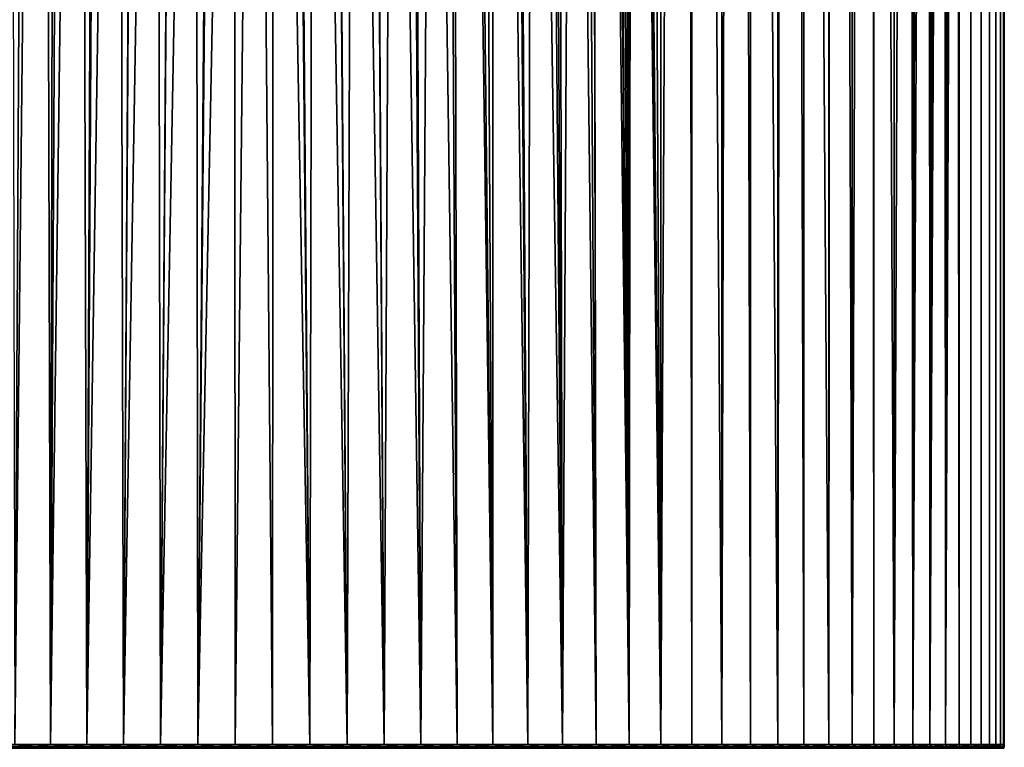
# Model space of a CAD drawing. Header units: metres. Extents: x -244 to 24, y -123 to 0.
# Tile 96 of 146: x -7 to 24, y -107 to -84. Entities that reach past the tile are written whole.
import ezdxf

# ---------------------------------------------------------------- set-up
doc = ezdxf.new("R2010")
doc.units = ezdxf.units.M
doc.layers.add('solid_10_231_103_000', color=7, linetype='CONTINUOUS')

msp = doc.modelspace()

# ---------------------------------------------------------------- linework, layer by layer
at = {"layer": 'solid_10_231_103_000'}
for points in [[(11.996308, -28.701546, 20.20739), (12.749848, -107, 19.740602), (12.749836, -1, 19.74061)], [(12.749848, -107, 19.740602), (13.717988, -107, 19.080534), (13.717976, -1, 19.080544), (12.749836, -1, 19.74061)], [(13.717988, -107, 19.080534), (14.652022, -107, 18.37303), (14.652009, -1, 18.373041), (13.717976, -1, 19.080544)], [(14.652022, -107, 18.37303), (15.549629, -107, 17.619848), (15.549616, -1, 17.61986), (14.652009, -1, 18.373041)], [(15.549629, -107, 17.619848), (16.408577, -107, 16.822859), (16.408564, -1, 16.822872), (15.549616, -1, 17.61986)], [(16.408577, -107, 16.822859), (17.226732, -107, 15.984046), (17.226717, -1, 15.984061), (16.408564, -1, 16.822872)], [(17.226732, -107, 15.984046), (18.002056, -107, 15.105494), (18.002043, -1, 15.105511), (17.226717, -1, 15.984061)], [(18.002056, -107, 15.105494), (18.732626, -107, 14.189387), (18.732613, -1, 14.189405), (18.002043, -1, 15.105511)], [(18.732626, -107, 14.189387), (19.416624, -107, 13.238004), (19.416611, -1, 13.238023), (18.732613, -1, 14.189405)], [(19.416624, -107, 13.238004), (20.052347, -107, 12.253708), (20.052334, -1, 12.253729), (19.416611, -1, 13.238023)], [(20.052347, -107, 12.253708), (20.638218, -107, 11.238949), (20.638206, -1, 11.238971), (20.052334, -1, 12.253729)], [(20.638218, -107, 11.238949), (21.172779, -107, 10.196246), (21.172768, -1, 10.19627), (20.638206, -1, 11.238971)], [(21.172779, -107, 10.196246), (21.654701, -107, 9.128193), (21.65469, -1, 9.128221), (21.172768, -1, 10.19627)], [(21.654701, -107, 9.128193), (22.082787, -107, 8.037445), (22.082775, -1, 8.037476), (21.65469, -1, 9.128221)], [(22.000078, -28.498331, -8.261148), (22.082777, -1, -8.037473), (22.082787, -107, -8.037445)], [(22.082787, -107, 8.037445), (22.455971, -107, 6.926718), (22.455959, -1, 6.926749), (22.082775, -1, 8.037476)], [(22.082777, -1, -8.037473), (22.455961, -1, -6.926746), (22.455971, -107, -6.926718), (22.082787, -107, -8.037445)], [(22.455971, -107, 6.926718), (22.773323, -107, 5.798772), (22.773315, -1, 5.7988), (22.455959, -1, 6.926749)], [(22.455961, -1, -6.926746), (22.773315, -1, -5.798798), (22.773323, -107, -5.798772), (22.455971, -107, -6.926718)], [(22.773323, -107, 5.798772), (23.034058, -107, 4.656412), (23.034054, -1, 4.656436), (22.773315, -1, 5.7988)], [(22.773315, -1, -5.798798), (23.034054, -1, -4.656434), (23.034058, -107, -4.656412), (22.773323, -107, -5.798772)], [(23.034058, -107, 4.656412), (23.237528, -107, 3.502476), (23.237524, -1, 3.502494), (23.034054, -1, 4.656436)], [(23.034054, -1, -4.656434), (23.237524, -1, -3.502493), (23.237528, -107, -3.502476), (23.034058, -107, -4.656412)], [(23.237528, -107, 3.502476), (23.383224, -107, 2.339831), (23.383223, -1, 2.339845), (23.237524, -1, 3.502494)], [(23.237524, -1, -3.502493), (23.383223, -1, -2.339844), (23.383224, -107, -2.339831), (23.237528, -107, -3.502476)], [(23.383224, -107, 2.339831), (23.470789, -107, 1.171371), (23.470787, -1, 1.171379), (23.383223, -1, 2.339845)], [(23.383223, -1, -2.339844), (23.470787, -1, -1.171378), (23.470789, -107, -1.171371), (23.383224, -107, -2.339831)], [(23.470789, -107, 1.171371), (23.5, -107), (23.5, -1), (23.470787, -1, 1.171379)], [(23.470787, -1, -1.171378), (23.5, -1), (23.5, -107), (23.470789, -107, -1.171371)], [(21.997023, -28.86224, -8.269279), (22.000078, -28.498331, -8.261148), (22.082787, -107, -8.037445), (21.654701, -107, -9.128193)], [(11.996308, -28.701546, 20.20739), (11.996307, -29.298485, 20.20739), (12.749848, -107, 19.740602)], [(21.997023, -28.86224, -8.269279), (21.654701, -107, -9.128193), (21.987936, -29.229839, -8.29341)], [(21.987936, -29.229839, -8.29341), (21.654701, -107, -9.128193), (21.972408, -29.602177, -8.334466)], [(11.996307, -29.298485, 20.20739), (11.966483, -29.896318, 20.225065), (12.749848, -107, 19.740602)], [(11.966483, -29.896318, 20.225065), (11.906569, -30.494438, 20.260395), (12.749848, -107, 19.740602)], [(21.972408, -29.602177, -8.334466), (21.654701, -107, -9.128193), (21.949987, -29.982822, -8.393335)], [(21.949987, -29.982822, -8.393335), (21.654701, -107, -9.128193), (21.920258, -30.372259, -8.470671)], [(11.906569, -30.494438, 20.260395), (11.816244, -31.092222, 20.313208), (12.749848, -107, 19.740602)], [(21.920258, -30.372259, -8.470671), (21.654701, -107, -9.128193), (21.882046, -30.774733, -8.568903)], [(21.882046, -30.774733, -8.568903), (21.654701, -107, -9.128193), (21.835022, -31.189894, -8.688028)], [(11.6945, -31.690464, 20.383539), (11.75001, -107, 20.351591), (12.749848, -107, 19.740602), (11.816244, -31.092222, 20.313208)], [(21.835022, -31.189894, -8.688028), (21.654701, -107, -9.128193), (21.777481, -31.620598, -8.831268)], [(11.6945, -31.690464, 20.383539), (11.540628, -32.288311, 20.47105), (11.75001, -107, 20.351591)], [(21.777481, -31.620598, -8.831268), (21.654701, -107, -9.128193), (21.709047, -32.066582, -8.998183)], [(11.540628, -32.288311, 20.47105), (11.353805, -32.884872, 20.575254), (11.75001, -107, 20.351591)], [(21.709047, -32.066582, -8.998183), (21.654701, -107, -9.128193), (21.627792, -32.529324, -9.19177)], [(21.533112, -33.008671, -9.411433), (21.627792, -32.529324, -9.19177), (21.654701, -107, -9.128193), (21.172779, -107, -10.196246)], [(11.353805, -32.884872, 20.575254), (11.132933, -33.478531, 20.695599), (11.75001, -107, 20.351591)], [(21.533112, -33.008671, -9.411433), (21.172779, -107, -10.196246), (21.422647, -33.506683, -9.660237)], [(11.132933, -33.478531, 20.695599), (10.877398, -34.067657, 20.831039), (11.75001, -107, 20.351591)], [(21.422647, -33.506683, -9.660237), (21.172779, -107, -10.196246), (21.295382, -34.023476, -9.937641)], [(10.58643, -34.65049, 20.980408), (10.72096, -107, 20.911983), (11.75001, -107, 20.351591), (10.877398, -34.067657, 20.831039)], [(21.295382, -34.023476, -9.937641), (21.172779, -107, -10.196246), (21.148932, -34.559708, -10.245617)], [(10.58643, -34.65049, 20.980408), (10.260345, -35.22287, 21.14179), (10.72096, -107, 20.911983)], [(20.98181, -35.115543, -10.583652), (21.148932, -34.559708, -10.245617), (21.172779, -107, -10.196246), (20.638218, -107, -11.238949)], [(20.98181, -35.115543, -10.583652), (20.638218, -107, -11.238949), (20.791477, -35.691166, -10.952831)], [(10.260345, -35.22287, 21.14179), (9.899533, -35.78223, 21.313124), (10.72096, -107, 20.911983)], [(20.791477, -35.691166, -10.952831), (20.638218, -107, -11.238949), (20.576591, -36.285236, -11.351383)], [(9.504456, -36.325607, 21.492216), (9.665256, -107, 21.420383), (10.72096, -107, 20.911983), (9.899533, -35.78223, 21.313124)], [(9.504456, -36.325607, 21.492216), (9.078415, -36.847397, 21.675617), (9.665256, -107, 21.420383)], [(20.332216, -36.902439, -11.783505), (20.576591, -36.285236, -11.351383), (20.638218, -107, -11.238949), (20.052347, -107, -12.253709)], [(9.078415, -36.847397, 21.675617), (8.622758, -37.345547, 21.86088), (9.665256, -107, 21.420383)], [(20.332216, -36.902439, -11.783505), (20.052347, -107, -12.253709), (20.054638, -37.545303, -12.249958)], [(8.139116, -37.817783, 22.045517), (8.585525, -107, 21.875528), (9.665256, -107, 21.420383), (8.622758, -37.345547, 21.86088)], [(20.054638, -37.545303, -12.249958), (20.052347, -107, -12.253709), (19.738647, -38.215538, -12.752873)], [(8.139116, -37.817783, 22.045517), (7.631984, -38.260258, 22.226173), (8.585525, -107, 21.875528)], [(19.372414, -38.925152, -13.302616), (19.738647, -38.215538, -12.752873), (20.052347, -107, -12.253709), (19.416624, -107, -13.238004)], [(-7.103693, -38.671513, 22.400616), (-7.632034, -38.260216, 22.226156), (-7.484447, -107, 22.276289)], [(7.103647, -38.671547, 22.400629), (7.484447, -107, 22.276289), (8.585525, -107, 21.875528), (7.631984, -38.260258, 22.226173)], [(-6.557429, -39.049816, 22.56657), (-7.103693, -38.671513, 22.400616), (-7.484447, -107, 22.276289), (-6.364761, -107, 22.621666)], [(7.103647, -38.671547, 22.400629), (6.557354, -39.049862, 22.566593), (7.484447, -107, 22.276289)], [(-5.996212, -39.394497, 22.722136), (-6.557429, -39.049816, 22.56657), (-6.364761, -107, 22.621666)], [(5.996107, -39.394558, 22.722164), (6.364761, -107, 22.621666), (7.484447, -107, 22.276289), (6.557354, -39.049862, 22.566593)], [(18.961668, -39.655849, -13.881827), (19.372414, -38.925152, -13.302616), (19.416624, -107, -13.238004), (18.732626, -107, -14.189387)], [(-5.422105, -39.705204, 22.865931), (-5.996212, -39.394497, 22.722136), (-6.364761, -107, 22.621666), (-5.22925, -107, 22.910805)], [(5.996107, -39.394558, 22.722164), (5.42197, -39.705269, 22.865963), (6.364761, -107, 22.621666)], [(-4.838102, -39.981403, 22.996582), (-5.422105, -39.705204, 22.865931), (-5.22925, -107, 22.910805)], [(4.837924, -39.981483, 22.996618), (5.22925, -107, 22.910805), (6.364761, -107, 22.621666), (5.42197, -39.705269, 22.865963)], [(18.961668, -39.655849, -13.881827), (18.732626, -107, -14.189387), (18.518934, -40.375942, -14.467173)], [(-4.247414, -40.223232, 23.112972), (-4.838102, -39.981403, 22.996582), (-5.22925, -107, 22.910805), (-4.080739, -107, 23.142981)], [(4.837924, -39.981483, 22.996618), (4.247203, -40.223309, 23.11301), (5.22925, -107, 22.910805)], [(-3.65094, -40.431137, 23.214664), (-4.247414, -40.223232, 23.112972), (-4.080739, -107, 23.142981)], [(3.650718, -40.43121, 23.214699), (4.080739, -107, 23.142981), (5.22925, -107, 22.910805), (4.247203, -40.223309, 23.11301)], [(18.042702, -41.08778, -15.056922), (18.518934, -40.375942, -14.467173), (18.732626, -107, -14.189387), (18.002056, -107, -15.105494)], [(-3.048676, -40.606239, 23.301407), (-3.65094, -40.431137, 23.214664), (-4.080739, -107, 23.142981), (-2.922082, -107, 23.317621)], [(-2.442871, -40.748756, 23.372684), (-3.048676, -40.606239, 23.301407), (-2.922082, -107, 23.317621)], [(2.44271, -40.748791, 23.372702), (2.922082, -107, 23.317621), (4.080739, -107, 23.142981), (3.048482, -40.606293, 23.301432)], [(3.650718, -40.43121, 23.214699), (3.048482, -40.606293, 23.301432), (4.080739, -107, 23.142981)], [(-1.834301, -40.858982, 23.428303), (-2.442871, -40.748756, 23.372684), (-2.922082, -107, 23.317621), (-1.75616, -107, 23.43429)], [(-1.223068, -40.937489, 23.468151), (-1.834301, -40.858982, 23.428303), (-1.75616, -107, 23.43429)], [(-0.611365, -40.98447, 23.492046), (-1.223068, -40.937489, 23.468151), (-1.75616, -107, 23.43429), (-0.585872, -107, 23.492695)], [(-0.611365, -40.98447, 23.492046), (-0.585872, -107, 23.492695), (0.585872, -107, 23.492695), (0, -41, 23.5)], [(0, -41, 23.5), (0.585872, -107, 23.492695), (1.75616, -107, 23.43429), (0.611315, -40.984474, 23.492048)], [(1.222976, -40.937496, 23.468155), (0.611315, -40.984474, 23.492048), (1.75616, -107, 23.43429)], [(1.222976, -40.937496, 23.468155), (1.75616, -107, 23.43429), (2.922082, -107, 23.317621), (1.834172, -40.859001, 23.428312)], [(2.44271, -40.748791, 23.372702), (1.834172, -40.859001, 23.428312), (2.922082, -107, 23.317621)], [(18.042702, -41.08778, -15.056922), (18.002056, -107, -15.105494), (17.547821, -41.769485, -15.630866)], [(17.032515, -42.424408, -16.190845), (17.547821, -41.769485, -15.630866), (18.002056, -107, -15.105494), (17.22673, -107, -15.984046)], [(16.50034, -43.051407, -16.732866), (17.032515, -42.424408, -16.190845), (17.22673, -107, -15.984046), (16.408577, -107, -16.822859)], [(16.50034, -43.051407, -16.732866), (16.408577, -107, -16.822859), (15.951649, -43.650623, -17.256735)], [(15.389469, -44.221577, -17.759905), (15.951649, -43.650623, -17.256735), (16.408577, -107, -16.822859), (15.549629, -107, -17.619848)], [(14.814496, -44.764282, -18.242277), (15.389469, -44.221577, -17.759905), (15.549629, -107, -17.619848), (14.652022, -107, -18.37303)], [(14.814496, -44.764282, -18.242277), (14.652022, -107, -18.37303), (14.22997, -45.278316, -18.701817)], [(13.637241, -45.763359, -19.138329), (14.22997, -45.278316, -18.701817), (14.652022, -107, -18.37303), (13.717988, -107, -19.080534)], [(13.037777, -46.220585, -19.551634), (13.637241, -45.763359, -19.138329), (13.717988, -107, -19.080534), (12.749847, -107, -19.740602)], [(13.037777, -46.220585, -19.551634), (12.749847, -107, -19.740602), (12.432882, -46.650009, -19.941751)], [(11.823449, -47.052818, -20.309013), (12.432882, -46.650009, -19.941751), (12.749847, -107, -19.740602), (11.75001, -107, -20.351591)], [(11.823449, -47.052818, -20.309013), (11.75001, -107, -20.351591), (11.210812, -47.429329, -20.653515)], [(10.594912, -47.780743, -20.976126), (11.210812, -47.429329, -20.653515), (11.75001, -107, -20.351591), (10.720959, -107, -20.911983)], [(9.975588, -48.108379, -21.277634), (10.594912, -47.780743, -20.976126), (10.720959, -107, -20.911983), (9.665256, -107, -21.420383)], [(9.975588, -48.108379, -21.277634), (9.665256, -107, -21.420383), (9.354057, -48.412292, -21.558098)], [(8.731271, -48.693237, -21.817766), (8.585525, -107, -21.875528), (8.107874, -48.951393, -22.057026)], [(8.731271, -48.693237, -21.817766), (9.354057, -48.412292, -21.558098), (9.665256, -107, -21.420383), (8.585525, -107, -21.875528)], [(7.484798, -49.187725, -22.276171), (8.107874, -48.951393, -22.057026), (8.585525, -107, -21.875528), (7.484447, -107, -22.276289)], [(-6.862369, -49.402313, -22.475718), (-7.484447, -107, -22.276289), (-8.585525, -107, -21.875528), (-7.484948, -49.187672, -22.276121)], [(7.484798, -49.187725, -22.276171), (7.484447, -107, -22.276289), (6.862261, -49.402348, -22.47575)], [(-6.238286, -49.597054, -22.65687), (-6.364761, -107, -22.621666), (-7.484447, -107, -22.276289), (-6.862369, -49.402313, -22.475718)], [(-5.613557, -49.771725, -22.819683), (-6.364761, -107, -22.621666), (-6.238286, -49.597054, -22.65687)], [(5.613497, -49.77174, -22.819698), (6.238208, -49.597076, -22.656893), (6.364761, -107, -22.621666), (5.22925, -107, -22.910805)], [(6.238208, -49.597076, -22.656893), (6.862261, -49.402348, -22.47575), (7.484447, -107, -22.276289), (6.364761, -107, -22.621666)], [(-4.988667, -49.926979, -22.96439), (-5.22925, -107, -22.910805), (-6.364761, -107, -22.621666), (-5.613557, -49.771725, -22.819683)], [(-4.364241, -50.062767, -23.091198), (-5.22925, -107, -22.910805), (-4.988667, -49.926979, -22.96439)], [(4.364172, -50.062778, -23.091211), (4.988611, -49.926994, -22.964401), (5.22925, -107, -22.910805), (4.080739, -107, -23.142981)], [(5.613497, -49.77174, -22.819698), (5.22925, -107, -22.910805), (4.988611, -49.926994, -22.964401)], [(-3.739615, -50.179874, -23.200544), (-4.080739, -107, -23.142981), (-5.22925, -107, -22.910805), (-4.364241, -50.062767, -23.091198)], [(-3.115335, -50.278313, -23.292589), (-4.080739, -107, -23.142981), (-3.739615, -50.179874, -23.200544)], [(3.115305, -50.278316, -23.292593), (3.739552, -50.179882, -23.200556), (4.080739, -107, -23.142981), (2.922082, -107, -23.317621)], [(4.364172, -50.062778, -23.091211), (4.080739, -107, -23.142981), (3.739552, -50.179882, -23.200556)], [(-2.490781, -50.358559, -23.367628), (-2.922082, -107, -23.317621), (-4.080739, -107, -23.142981), (-3.115335, -50.278313, -23.292589)], [(-1.865925, -50.4207, -23.425804), (-2.922082, -107, -23.317621), (-2.490781, -50.358559, -23.367628)], [(-1.242078, -50.464928, -23.467152), (-1.75616, -107, -23.43429), (-2.922082, -107, -23.317621), (-1.865925, -50.4207, -23.425804)], [(-0.620003, -50.491383, -23.491819), (-1.75616, -107, -23.43429), (-1.242078, -50.464928, -23.467152)], [(0, -50.5, -23.5), (-0.585872, -107, -23.492695), (-1.75616, -107, -23.43429), (-0.620003, -50.491383, -23.491819)], [(0.619993, -50.491383, -23.491819), (0.585872, -107, -23.492695), (-0.585872, -107, -23.492695), (0, -50.5, -23.5)], [(0.619993, -50.491383, -23.491819), (1.242062, -50.464928, -23.467154), (1.75616, -107, -23.43429), (0.585872, -107, -23.492695)], [(1.865913, -50.4207, -23.425806), (1.75616, -107, -23.43429), (1.242062, -50.464928, -23.467154)], [(1.865913, -50.4207, -23.425806), (2.490773, -50.358559, -23.367628), (2.922082, -107, -23.317621), (1.75616, -107, -23.43429)], [(3.115305, -50.278316, -23.292593), (2.922082, -107, -23.317621), (2.490773, -50.358559, -23.367628)], [(-6.820632, -107.060265, 22.48461), (-7.484447, -107, 22.276289), (-7.915683, -107.060265, 22.122852)], [(-7.484447, -107, -22.276289), (-6.820632, -107.060265, -22.48461), (-7.915683, -107.060265, -22.122852)], [(-6.820632, -107.060265, 22.48461), (-7.915683, -107.060265, 22.122852), (-7.912012, -107.119713, 22.112593), (-6.817468, -107.119713, 22.47418)], [(-7.915683, -107.060265, -22.122852), (-6.820632, -107.060265, -22.48461), (-6.817468, -107.119713, -22.47418), (-7.912012, -107.119713, -22.112593)], [(-6.820632, -107.060265, 22.48461), (-6.364761, -107, 22.621666), (-7.484447, -107, 22.276289)], [(-7.484447, -107, -22.276289), (-6.364761, -107, -22.621666), (-6.820632, -107.060265, -22.48461)], [(-5.709148, -107.060265, 22.792198), (-6.364761, -107, 22.621666), (-6.820632, -107.060265, 22.48461)], [(-6.364761, -107, -22.621666), (-5.709148, -107.060265, -22.792198), (-6.820632, -107.060265, -22.48461)], [(-5.709148, -107.060265, 22.792198), (-6.820632, -107.060265, 22.48461), (-6.817468, -107.119713, 22.47418), (-5.706501, -107.119713, 22.781628)], [(-6.820632, -107.060265, -22.48461), (-5.709148, -107.060265, -22.792198), (-5.706501, -107.119713, -22.781628), (-6.817468, -107.119713, -22.47418)], [(-5.709148, -107.060265, 22.792198), (-5.22925, -107, 22.910805), (-6.364761, -107, 22.621666)], [(-6.364761, -107, -22.621666), (-5.22925, -107, -22.910805), (-5.709148, -107.060265, -22.792198)], [(-4.583911, -107.060265, 23.044878), (-5.22925, -107, 22.910805), (-5.709148, -107.060265, 22.792198)], [(-5.22925, -107, -22.910805), (-4.583911, -107.060265, -23.044878), (-5.709148, -107.060265, -22.792198)], [(-4.583911, -107.060265, 23.044878), (-5.709148, -107.060265, 22.792198), (-5.706501, -107.119713, 22.781628), (-4.581785, -107.119713, 23.034189)], [(-5.709148, -107.060265, -22.792198), (-4.583911, -107.060265, -23.044878), (-4.581785, -107.119713, -23.034189), (-5.706501, -107.119713, -22.781628)], [(-4.583911, -107.060265, 23.044878), (-4.080739, -107, 23.142981), (-5.22925, -107, 22.910805)], [(-5.22925, -107, -22.910805), (-4.080739, -107, -23.142981), (-4.583911, -107.060265, -23.044878)], [(-3.447631, -107.060265, 23.242043), (-4.080739, -107, 23.142981), (-4.583911, -107.060265, 23.044878)], [(-4.080739, -107, -23.142981), (-3.447631, -107.060265, -23.242043), (-4.583911, -107.060265, -23.044878)], [(-3.447631, -107.060265, 23.242043), (-4.583911, -107.060265, 23.044878), (-4.581785, -107.119713, 23.034189), (-3.446032, -107.119713, 23.231262)], [(-4.583911, -107.060265, -23.044878), (-3.447631, -107.060265, -23.242043), (-3.446032, -107.119713, -23.231262), (-4.581785, -107.119713, -23.034189)], [(-3.447631, -107.060265, 23.242043), (-2.922082, -107, 23.317621), (-4.080739, -107, 23.142981)], [(-4.080739, -107, -23.142981), (-2.922082, -107, -23.317621), (-3.447631, -107.060265, -23.242043)], [(-2.303046, -107.060265, 23.383213), (-2.922082, -107, 23.317621), (-3.447631, -107.060265, 23.242043)], [(-2.922082, -107, -23.317621), (-2.303046, -107.060265, -23.383213), (-3.447631, -107.060265, -23.242043)], [(-2.303046, -107.060265, 23.383213), (-3.447631, -107.060265, 23.242043), (-3.446032, -107.119713, 23.231262), (-2.301977, -107.119713, 23.372368)], [(-3.447631, -107.060265, -23.242043), (-2.303046, -107.060265, -23.383213), (-2.301977, -107.119713, -23.372368), (-3.446032, -107.119713, -23.231262)], [(-2.303046, -107.060265, 23.383213), (-1.75616, -107, 23.43429), (-2.922082, -107, 23.317621)], [(-2.922082, -107, -23.317621), (-1.75616, -107, -23.43429), (-2.303046, -107.060265, -23.383213)], [(-1.152911, -107.060265, 23.468052), (-1.75616, -107, 23.43429), (-2.303046, -107.060265, 23.383213)], [(-1.75616, -107, -23.43429), (-1.152911, -107.060265, -23.468052), (-2.303046, -107.060265, -23.383213)], [(-1.152911, -107.060265, 23.468052), (-2.303046, -107.060265, 23.383213), (-2.301977, -107.119713, 23.372368), (-1.152377, -107.119713, 23.457167)], [(-2.303046, -107.060265, -23.383213), (-1.152911, -107.060265, -23.468052), (-1.152377, -107.119713, -23.457167), (-2.301977, -107.119713, -23.372368)], [(-1.152911, -107.060265, 23.468052), (-0.585872, -107, 23.492695), (-1.75616, -107, 23.43429)], [(-1.75616, -107, -23.43429), (-0.585872, -107, -23.492695), (-1.152911, -107.060265, -23.468052)], [(0, -107.060265, 23.496355), (-0.585872, -107, 23.492695), (-1.152911, -107.060265, 23.468052)], [(-0.585872, -107, -23.492695), (0, -107.060265, -23.496355), (-1.152911, -107.060265, -23.468052)], [(0, -107.060265, 23.496355), (-1.152911, -107.060265, 23.468052), (-1.152377, -107.119713, 23.457167), (0, -107.119713, 23.485456)], [(-1.152911, -107.060265, -23.468052), (0, -107.060265, -23.496355), (0, -107.119713, -23.485456), (-1.152377, -107.119713, -23.457167)], [(0, -107.060265, 23.496355), (0.585872, -107, 23.492695), (-0.585872, -107, 23.492695)], [(-0.585872, -107, -23.492695), (0.585872, -107, -23.492695), (0, -107.060265, -23.496355)], [(1.152911, -107.060265, 23.468052), (0.585872, -107, 23.492695), (0, -107.060265, 23.496355)], [(0.585872, -107, -23.492695), (1.152911, -107.060265, -23.468052), (0, -107.060265, -23.496355)], [(1.152911, -107.060265, 23.468052), (0, -107.060265, 23.496355), (0, -107.119713, 23.485456), (1.152377, -107.119713, 23.457167)], [(0, -107.060265, -23.496355), (1.152911, -107.060265, -23.468052), (1.152377, -107.119713, -23.457167), (0, -107.119713, -23.485456)], [(1.152911, -107.060265, 23.468052), (1.75616, -107, 23.43429), (0.585872, -107, 23.492695)], [(0.585872, -107, -23.492695), (1.75616, -107, -23.43429), (1.152911, -107.060265, -23.468052)], [(2.303046, -107.060265, 23.383213), (1.152911, -107.060265, 23.468052), (1.152377, -107.119713, 23.457167), (2.301977, -107.119713, 23.372368)], [(1.152911, -107.060265, -23.468052), (2.303046, -107.060265, -23.383213), (2.301977, -107.119713, -23.372368), (1.152377, -107.119713, -23.457167)], [(2.303046, -107.060265, 23.383213), (1.75616, -107, 23.43429), (1.152911, -107.060265, 23.468052)], [(1.75616, -107, -23.43429), (2.303046, -107.060265, -23.383213), (1.152911, -107.060265, -23.468052)], [(2.303046, -107.060265, 23.383213), (2.922082, -107, 23.317621), (1.75616, -107, 23.43429)], [(1.75616, -107, -23.43429), (2.922082, -107, -23.317621), (2.303046, -107.060265, -23.383213)], [(3.447631, -107.060265, 23.242043), (2.303046, -107.060265, 23.383213), (2.301977, -107.119713, 23.372368), (3.446032, -107.119713, 23.231262)], [(2.303046, -107.060265, -23.383213), (3.447631, -107.060265, -23.242043), (3.446032, -107.119713, -23.231262), (2.301977, -107.119713, -23.372368)], [(3.447631, -107.060265, 23.242043), (2.922082, -107, 23.317621), (2.303046, -107.060265, 23.383213)], [(2.922082, -107, -23.317621), (3.447631, -107.060265, -23.242043), (2.303046, -107.060265, -23.383213)], [(3.447631, -107.060265, 23.242043), (4.080739, -107, 23.142981), (2.922082, -107, 23.317621)], [(2.922082, -107, -23.317621), (4.080739, -107, -23.142981), (3.447631, -107.060265, -23.242043)], [(4.583911, -107.060265, 23.044878), (3.447631, -107.060265, 23.242043), (3.446032, -107.119713, 23.231262), (4.581785, -107.119713, 23.034189)], [(3.447631, -107.060265, -23.242043), (4.583911, -107.060265, -23.044878), (4.581785, -107.119713, -23.034189), (3.446032, -107.119713, -23.231262)], [(4.583911, -107.060265, 23.044878), (4.080739, -107, 23.142981), (3.447631, -107.060265, 23.242043)], [(4.080739, -107, -23.142981), (4.583911, -107.060265, -23.044878), (3.447631, -107.060265, -23.242043)], [(4.583911, -107.060265, 23.044878), (5.22925, -107, 22.910805), (4.080739, -107, 23.142981)], [(4.080739, -107, -23.142981), (5.22925, -107, -22.910805), (4.583911, -107.060265, -23.044878)], [(5.709148, -107.060265, 22.792198), (4.583911, -107.060265, 23.044878), (4.581785, -107.119713, 23.034189), (5.706501, -107.119713, 22.781628)], [(4.583911, -107.060265, -23.044878), (5.709148, -107.060265, -22.792198), (5.706501, -107.119713, -22.781628), (4.581785, -107.119713, -23.034189)], [(5.709148, -107.060265, 22.792198), (5.22925, -107, 22.910805), (4.583911, -107.060265, 23.044878)], [(5.22925, -107, -22.910805), (5.709148, -107.060265, -22.792198), (4.583911, -107.060265, -23.044878)], [(5.709148, -107.060265, 22.792198), (6.364761, -107, 22.621666), (5.22925, -107, 22.910805)], [(5.22925, -107, -22.910805), (6.364761, -107, -22.621666), (5.709148, -107.060265, -22.792198)], [(6.820632, -107.060265, 22.48461), (5.709148, -107.060265, 22.792198), (5.706501, -107.119713, 22.781628), (6.817468, -107.119713, 22.47418)], [(5.709148, -107.060265, -22.792198), (6.820632, -107.060265, -22.48461), (6.817468, -107.119713, -22.47418), (5.706501, -107.119713, -22.781628)], [(6.820632, -107.060265, 22.48461), (6.364761, -107, 22.621666), (5.709148, -107.060265, 22.792198)], [(6.364761, -107, -22.621666), (6.820632, -107.060265, -22.48461), (5.709148, -107.060265, -22.792198)], [(6.820632, -107.060265, 22.48461), (7.484447, -107, 22.276289), (6.364761, -107, 22.621666)], [(6.364761, -107, -22.621666), (7.484447, -107, -22.276289), (6.820632, -107.060265, -22.48461)], [(7.915683, -107.060265, 22.122852), (6.820632, -107.060265, 22.48461), (6.817468, -107.119713, 22.47418), (7.912012, -107.119713, 22.112593)], [(6.820632, -107.060265, -22.48461), (7.915683, -107.060265, -22.122852), (7.912012, -107.119713, -22.112593), (6.817468, -107.119713, -22.47418)], [(7.915683, -107.060265, 22.122852), (7.484447, -107, 22.276289), (6.820632, -107.060265, 22.48461)], [(7.484447, -107, -22.276289), (7.915683, -107.060265, -22.122852), (6.820632, -107.060265, -22.48461)], [(7.915683, -107.060265, 22.122852), (8.585525, -107, 21.875528), (7.484447, -107, 22.276289)], [(7.484447, -107, -22.276289), (8.585525, -107, -21.875528), (7.915683, -107.060265, -22.122852)], [(8.991666, -107.060265, 21.707802), (7.915683, -107.060265, 22.122852), (7.912012, -107.119713, 22.112593), (8.987495, -107.119713, 21.697733)], [(7.915683, -107.060265, -22.122852), (8.991666, -107.060265, -21.707802), (8.987495, -107.119713, -21.697733), (7.912012, -107.119713, -22.112593)], [(8.991666, -107.060265, 21.707802), (8.585525, -107, 21.875528), (7.915683, -107.060265, 22.122852)], [(8.585525, -107, -21.875528), (8.991666, -107.060265, -21.707802), (7.915683, -107.060265, -22.122852)], [(8.991666, -107.060265, 21.707802), (9.665256, -107, 21.420383), (8.585525, -107, 21.875528)], [(8.585525, -107, -21.875528), (9.665256, -107, -21.420383), (8.991666, -107.060265, -21.707802)], [(10.045986, -107.060265, 21.240454), (8.991666, -107.060265, 21.707802), (8.987495, -107.119713, 21.697733), (10.041327, -107.119713, 21.2306)], [(8.991666, -107.060265, -21.707802), (10.045986, -107.060265, -21.240454), (10.041327, -107.119713, -21.2306), (8.987495, -107.119713, -21.697733)], [(10.045986, -107.060265, 21.240454), (9.665256, -107, 21.420383), (8.991666, -107.060265, 21.707802)], [(9.665256, -107, -21.420383), (10.045986, -107.060265, -21.240454), (8.991666, -107.060265, -21.707802)], [(10.045986, -107.060265, 21.240454), (10.72096, -107, 20.911983), (9.665256, -107, 21.420383)], [(9.665256, -107, -21.420383), (10.720959, -107, -20.911983), (10.045986, -107.060265, -21.240454)], [(11.076105, -107.060265, 20.721935), (10.045986, -107.060265, 21.240454), (10.041327, -107.119713, 21.2306), (11.070968, -107.119713, 20.712324)], [(10.045986, -107.060265, -21.240454), (11.076105, -107.060265, -20.721935), (11.070968, -107.119713, -20.712324), (10.041327, -107.119713, -21.2306)], [(11.076105, -107.060265, 20.721935), (10.72096, -107, 20.911983), (10.045986, -107.060265, 21.240454)], [(10.720959, -107, -20.911983), (11.076105, -107.060265, -20.721935), (10.045986, -107.060265, -21.240454)], [(10.720959, -107, -20.911983), (11.75001, -107, -20.351591), (11.076105, -107.060265, -20.721935)], [(11.076105, -107.060265, 20.721935), (11.75001, -107, 20.351591), (10.72096, -107, 20.911983)], [(12.07954, -107.060265, 20.153496), (11.076105, -107.060265, 20.721935), (11.070968, -107.119713, 20.712324), (12.073937, -107.119713, 20.144148)], [(11.076105, -107.060265, -20.721935), (12.07954, -107.060265, -20.153496), (12.073937, -107.119713, -20.144148), (11.070968, -107.119713, -20.712324)], [(12.07954, -107.060265, 20.153496), (11.75001, -107, 20.351591), (11.076105, -107.060265, 20.721935)], [(11.75001, -107, -20.351591), (12.07954, -107.060265, -20.153496), (11.076105, -107.060265, -20.721935)], [(12.07954, -107.060265, 20.153496), (12.749848, -107, 19.740602), (11.75001, -107, 20.351591)], [(11.75001, -107, -20.351591), (12.749847, -107, -19.740602), (12.07954, -107.060265, -20.153496)], [(13.053875, -107.060265, 19.536505), (12.07954, -107.060265, 20.153496), (12.073937, -107.119713, 20.144148), (13.04782, -107.119713, 19.527443)], [(12.07954, -107.060265, -20.153496), (13.053875, -107.060265, -19.536505), (13.04782, -107.119713, -19.527443), (12.073937, -107.119713, -20.144148)], [(13.053875, -107.060265, 19.536505), (12.749848, -107, 19.740602), (12.07954, -107.060265, 20.153496)], [(12.749847, -107, -19.740602), (13.053875, -107.060265, -19.536505), (12.07954, -107.060265, -20.153496)], [(12.749847, -107, -19.740602), (13.717988, -107, -19.080534), (13.053875, -107.060265, -19.536505)], [(13.053875, -107.060265, 19.536505), (13.717988, -107, 19.080534), (12.749848, -107, 19.740602)], [(13.996762, -107.060265, 18.872448), (13.053875, -107.060265, 19.536505), (13.04782, -107.119713, 19.527443), (13.99027, -107.119713, 18.863695)], [(13.053875, -107.060265, -19.536505), (13.996762, -107.060265, -18.872448), (13.99027, -107.119713, -18.863695), (13.04782, -107.119713, -19.527443)], [(13.996762, -107.060265, 18.872448), (13.717988, -107, 19.080534), (13.053875, -107.060265, 19.536505)], [(13.717988, -107, -19.080534), (13.996762, -107.060265, -18.872448), (13.053875, -107.060265, -19.536505)], [(13.996762, -107.060265, 18.872448), (14.652022, -107, 18.37303), (13.717988, -107, 19.080534)], [(13.717988, -107, -19.080534), (14.652022, -107, -18.37303), (13.996762, -107.060265, -18.872448)], [(14.90593, -107.060265, 18.162928), (13.996762, -107.060265, 18.872448), (13.99027, -107.119713, 18.863695), (14.899015, -107.119713, 18.154503)], [(13.996762, -107.060265, -18.872448), (14.90593, -107.060265, -18.162928), (14.899015, -107.119713, -18.154503), (13.99027, -107.119713, -18.863695)], [(14.90593, -107.060265, 18.162928), (14.652022, -107, 18.37303), (13.996762, -107.060265, 18.872448)], [(14.652022, -107, -18.37303), (14.90593, -107.060265, -18.162928), (13.996762, -107.060265, -18.872448)], [(14.90593, -107.060265, 18.162928), (15.549629, -107, 17.619848), (14.652022, -107, 18.37303)], [(14.652022, -107, -18.37303), (15.549629, -107, -17.619848), (14.90593, -107.060265, -18.162928)], [(15.779187, -107.060265, 17.409651), (14.90593, -107.060265, 18.162928), (14.899015, -107.119713, 18.154503), (15.771869, -107.119713, 17.401575)], [(14.90593, -107.060265, -18.162928), (15.779187, -107.060265, -17.409651), (15.771869, -107.119713, -17.401575), (14.899015, -107.119713, -18.154503)], [(15.779187, -107.060265, 17.409651), (15.549629, -107, 17.619848), (14.90593, -107.060265, 18.162928)], [(15.549629, -107, -17.619848), (15.779187, -107.060265, -17.409651), (14.90593, -107.060265, -18.162928)], [(15.779187, -107.060265, 17.409651), (16.408577, -107, 16.822859), (15.549629, -107, 17.619848)], [(15.549629, -107, -17.619848), (16.408577, -107, -16.822859), (15.779187, -107.060265, -17.409651)], [(16.614431, -107.060265, 16.614431), (15.779187, -107.060265, 17.409651), (15.771869, -107.119713, 17.401575), (16.606726, -107.119713, 16.606726)], [(15.779187, -107.060265, -17.409651), (16.614431, -107.060265, -16.614431), (16.606726, -107.119713, -16.606726), (15.771869, -107.119713, -17.401575)], [(16.614431, -107.060265, 16.614431), (16.408577, -107, 16.822859), (15.779187, -107.060265, 17.409651)], [(16.408577, -107, -16.822859), (16.614431, -107.060265, -16.614431), (15.779187, -107.060265, -17.409651)], [(16.614431, -107.060265, 16.614431), (17.226732, -107, 15.984046), (16.408577, -107, 16.822859)], [(16.408577, -107, -16.822859), (17.22673, -107, -15.984046), (16.614431, -107.060265, -16.614431)], [(17.409651, -107.060265, 15.779187), (16.614431, -107.060265, 16.614431), (16.606726, -107.119713, 16.606726), (17.401575, -107.119713, 15.771869)], [(16.614431, -107.060265, -16.614431), (17.409651, -107.060265, -15.779187), (17.401575, -107.119713, -15.771869), (16.606726, -107.119713, -16.606726)], [(17.409651, -107.060265, 15.779187), (17.226732, -107, 15.984046), (16.614431, -107.060265, 16.614431)], [(17.22673, -107, -15.984046), (17.409651, -107.060265, -15.779187), (16.614431, -107.060265, -16.614431)], [(17.22673, -107, -15.984046), (18.002056, -107, -15.105494), (17.409651, -107.060265, -15.779187)], [(17.409651, -107.060265, 15.779187), (18.002056, -107, 15.105494), (17.226732, -107, 15.984046)], [(18.162928, -107.060265, 14.90593), (17.409651, -107.060265, 15.779187), (17.401575, -107.119713, 15.771869), (18.154503, -107.119713, 14.899015)], [(17.409651, -107.060265, -15.779187), (18.162928, -107.060265, -14.90593), (18.154503, -107.119713, -14.899015), (17.401575, -107.119713, -15.771869)], [(18.162928, -107.060265, 14.90593), (18.002056, -107, 15.105494), (17.409651, -107.060265, 15.779187)], [(18.002056, -107, -15.105494), (18.162928, -107.060265, -14.90593), (17.409651, -107.060265, -15.779187)], [(18.162928, -107.060265, 14.90593), (18.732626, -107, 14.189387), (18.002056, -107, 15.105494)], [(18.002056, -107, -15.105494), (18.732626, -107, -14.189387), (18.162928, -107.060265, -14.90593)], [(18.872448, -107.060265, 13.996762), (18.162928, -107.060265, 14.90593), (18.154503, -107.119713, 14.899015), (18.863695, -107.119713, 13.99027)], [(18.162928, -107.060265, -14.90593), (18.872448, -107.060265, -13.996762), (18.863695, -107.119713, -13.99027), (18.154503, -107.119713, -14.899015)], [(18.872448, -107.060265, 13.996762), (18.732626, -107, 14.189387), (18.162928, -107.060265, 14.90593)], [(18.732626, -107, -14.189387), (18.872448, -107.060265, -13.996762), (18.162928, -107.060265, -14.90593)], [(18.872448, -107.060265, 13.996762), (19.416624, -107, 13.238004), (18.732626, -107, 14.189387)], [(18.732626, -107, -14.189387), (19.416624, -107, -13.238004), (18.872448, -107.060265, -13.996762)], [(19.536505, -107.060265, 13.053875), (18.872448, -107.060265, 13.996762), (18.863695, -107.119713, 13.99027), (19.527443, -107.119713, 13.04782)], [(18.872448, -107.060265, -13.996762), (19.536505, -107.060265, -13.053875), (19.527443, -107.119713, -13.04782), (18.863695, -107.119713, -13.99027)], [(19.536505, -107.060265, 13.053875), (19.416624, -107, 13.238004), (18.872448, -107.060265, 13.996762)], [(19.416624, -107, -13.238004), (19.536505, -107.060265, -13.053875), (18.872448, -107.060265, -13.996762)], [(19.536505, -107.060265, 13.053875), (20.052347, -107, 12.253708), (19.416624, -107, 13.238004)], [(19.416624, -107, -13.238004), (20.052347, -107, -12.253709), (19.536505, -107.060265, -13.053875)], [(20.153496, -107.060265, 12.07954), (19.536505, -107.060265, 13.053875), (19.527443, -107.119713, 13.04782), (20.144148, -107.119713, 12.073937)], [(19.536505, -107.060265, -13.053875), (20.153496, -107.060265, -12.07954), (20.144148, -107.119713, -12.073937), (19.527443, -107.119713, -13.04782)], [(20.153496, -107.060265, 12.07954), (20.052347, -107, 12.253708), (19.536505, -107.060265, 13.053875)], [(20.052347, -107, -12.253709), (20.153496, -107.060265, -12.07954), (19.536505, -107.060265, -13.053875)], [(20.153496, -107.060265, 12.07954), (20.638218, -107, 11.238949), (20.052347, -107, 12.253708)], [(20.052347, -107, -12.253709), (20.638218, -107, -11.238949), (20.153496, -107.060265, -12.07954)], [(20.721935, -107.060265, 11.076105), (20.153496, -107.060265, 12.07954), (20.144148, -107.119713, 12.073937), (20.712324, -107.119713, 11.070968)], [(20.153496, -107.060265, -12.07954), (20.721935, -107.060265, -11.076105), (20.712324, -107.119713, -11.070968), (20.144148, -107.119713, -12.073937)], [(20.721935, -107.060265, 11.076105), (20.638218, -107, 11.238949), (20.153496, -107.060265, 12.07954)], [(20.638218, -107, -11.238949), (20.721935, -107.060265, -11.076105), (20.153496, -107.060265, -12.07954)], [(20.721935, -107.060265, 11.076105), (21.172779, -107, 10.196246), (20.638218, -107, 11.238949)], [(20.638218, -107, -11.238949), (21.172779, -107, -10.196246), (20.721935, -107.060265, -11.076105)], [(21.240454, -107.060265, 10.045986), (20.721935, -107.060265, 11.076105), (20.712324, -107.119713, 11.070968), (21.2306, -107.119713, 10.041327)], [(20.721935, -107.060265, -11.076105), (21.240454, -107.060265, -10.045986), (21.2306, -107.119713, -10.041327), (20.712324, -107.119713, -11.070968)], [(21.240454, -107.060265, 10.045986), (21.172779, -107, 10.196246), (20.721935, -107.060265, 11.076105)], [(21.172779, -107, -10.196246), (21.240454, -107.060265, -10.045986), (20.721935, -107.060265, -11.076105)], [(21.240454, -107.060265, 10.045986), (21.654701, -107, 9.128193), (21.172779, -107, 10.196246)], [(21.172779, -107, -10.196246), (21.654701, -107, -9.128193), (21.240454, -107.060265, -10.045986)], [(21.707802, -107.060265, 8.991666), (21.240454, -107.060265, 10.045986), (21.2306, -107.119713, 10.041327), (21.697733, -107.119713, 8.987495)], [(21.240454, -107.060265, -10.045986), (21.707802, -107.060265, -8.991666), (21.697733, -107.119713, -8.987495), (21.2306, -107.119713, -10.041327)], [(21.707802, -107.060265, 8.991666), (21.654701, -107, 9.128193), (21.240454, -107.060265, 10.045986)], [(21.654701, -107, -9.128193), (21.707802, -107.060265, -8.991666), (21.240454, -107.060265, -10.045986)], [(21.707802, -107.060265, 8.991666), (22.082787, -107, 8.037445), (21.654701, -107, 9.128193)], [(21.654701, -107, -9.128193), (22.082787, -107, -8.037445), (21.707802, -107.060265, -8.991666)], [(22.122852, -107.060265, 7.915683), (21.707802, -107.060265, 8.991666), (21.697733, -107.119713, 8.987495), (22.112593, -107.119713, 7.912012)], [(21.707802, -107.060265, -8.991666), (22.122852, -107.060265, -7.915683), (22.112593, -107.119713, -7.912012), (21.697733, -107.119713, -8.987495)], [(22.122852, -107.060265, 7.915683), (22.082787, -107, 8.037445), (21.707802, -107.060265, 8.991666)], [(22.082787, -107, -8.037445), (22.122852, -107.060265, -7.915683), (21.707802, -107.060265, -8.991666)], [(22.122852, -107.060265, 7.915683), (22.455971, -107, 6.926718), (22.082787, -107, 8.037445)], [(22.082787, -107, -8.037445), (22.455971, -107, -6.926718), (22.122852, -107.060265, -7.915683)], [(22.48461, -107.060265, 6.820632), (22.122852, -107.060265, 7.915683), (22.112593, -107.119713, 7.912012), (22.47418, -107.119713, 6.817468)], [(22.122852, -107.060265, -7.915683), (22.48461, -107.060265, -6.820632), (22.47418, -107.119713, -6.817468), (22.112593, -107.119713, -7.912012)], [(22.48461, -107.060265, 6.820632), (22.455971, -107, 6.926718), (22.122852, -107.060265, 7.915683)], [(22.455971, -107, -6.926718), (22.48461, -107.060265, -6.820632), (22.122852, -107.060265, -7.915683)], [(22.48461, -107.060265, 6.820632), (22.773323, -107, 5.798772), (22.455971, -107, 6.926718)], [(22.455971, -107, -6.926718), (22.773323, -107, -5.798772), (22.48461, -107.060265, -6.820632)], [(22.792198, -107.060265, 5.709148), (22.48461, -107.060265, 6.820632), (22.47418, -107.119713, 6.817468), (22.781628, -107.119713, 5.706501)], [(22.48461, -107.060265, -6.820632), (22.792198, -107.060265, -5.709148), (22.781628, -107.119713, -5.706501), (22.47418, -107.119713, -6.817468)], [(22.792198, -107.060265, 5.709148), (22.773323, -107, 5.798772), (22.48461, -107.060265, 6.820632)], [(22.773323, -107, -5.798772), (22.792198, -107.060265, -5.709148), (22.48461, -107.060265, -6.820632)], [(22.792198, -107.060265, 5.709148), (23.034058, -107, 4.656412), (22.773323, -107, 5.798772)], [(22.773323, -107, -5.798772), (23.034058, -107, -4.656412), (22.792198, -107.060265, -5.709148)], [(23.044878, -107.060265, 4.583911), (22.792198, -107.060265, 5.709148), (22.781628, -107.119713, 5.706501), (23.034189, -107.119713, 4.581785)], [(22.792198, -107.060265, -5.709148), (23.044878, -107.060265, -4.583911), (23.034189, -107.119713, -4.581785), (22.781628, -107.119713, -5.706501)], [(23.044878, -107.060265, 4.583911), (23.034058, -107, 4.656412), (22.792198, -107.060265, 5.709148)], [(23.034058, -107, -4.656412), (23.044878, -107.060265, -4.583911), (22.792198, -107.060265, -5.709148)], [(23.044878, -107.060265, 4.583911), (23.237528, -107, 3.502476), (23.034058, -107, 4.656412)], [(23.034058, -107, -4.656412), (23.237528, -107, -3.502476), (23.044878, -107.060265, -4.583911)], [(23.242043, -107.060265, 3.447631), (23.044878, -107.060265, 4.583911), (23.034189, -107.119713, 4.581785), (23.231262, -107.119713, 3.446032)], [(23.044878, -107.060265, -4.583911), (23.242043, -107.060265, -3.447631), (23.231262, -107.119713, -3.446032), (23.034189, -107.119713, -4.581785)], [(23.242043, -107.060265, 3.447631), (23.237528, -107, 3.502476), (23.044878, -107.060265, 4.583911)], [(23.237528, -107, -3.502476), (23.242043, -107.060265, -3.447631), (23.044878, -107.060265, -4.583911)], [(23.383213, -107.060265, 2.303046), (23.242043, -107.060265, 3.447631), (23.231262, -107.119713, 3.446032), (23.372368, -107.119713, 2.301977)], [(23.242043, -107.060265, -3.447631), (23.383213, -107.060265, -2.303046), (23.372368, -107.119713, -2.301977), (23.231262, -107.119713, -3.446032)], [(23.242043, -107.060265, 3.447631), (23.383224, -107, 2.339831), (23.237528, -107, 3.502476)], [(23.237528, -107, -3.502476), (23.383224, -107, -2.339831), (23.242043, -107.060265, -3.447631)], [(23.383213, -107.060265, 2.303046), (23.383224, -107, 2.339831), (23.242043, -107.060265, 3.447631)], [(23.383224, -107, -2.339831), (23.383213, -107.060265, -2.303046), (23.242043, -107.060265, -3.447631)], [(23.468052, -107.060265, 1.152911), (23.383213, -107.060265, 2.303046), (23.372368, -107.119713, 2.301977), (23.457167, -107.119713, 1.152377)], [(23.383213, -107.060265, -2.303046), (23.468052, -107.060265, -1.152911), (23.457167, -107.119713, -1.152377), (23.372368, -107.119713, -2.301977)], [(23.468052, -107.060265, 1.152911), (23.470789, -107, 1.171371), (23.383224, -107, 2.339831), (23.383213, -107.060265, 2.303046)], [(23.383224, -107, -2.339831), (23.470789, -107, -1.171371), (23.468052, -107.060265, -1.152911), (23.383213, -107.060265, -2.303046)], [(23.496355, -107.060265), (23.468052, -107.060265, 1.152911), (23.457167, -107.119713, 1.152377), (23.485456, -107.119713)], [(23.468052, -107.060265, -1.152911), (23.496355, -107.060265), (23.485456, -107.119713), (23.457167, -107.119713, -1.152377)], [(23.468052, -107.060265, 1.152911), (23.496355, -107.060265), (23.5, -107), (23.470789, -107, 1.171371)], [(23.470789, -107, -1.171371), (23.5, -107), (23.496355, -107.060265), (23.468052, -107.060265, -1.152911)]]:
    msp.add_3dface(points, dxfattribs=at)

doc.saveas('drawing.dxf')
